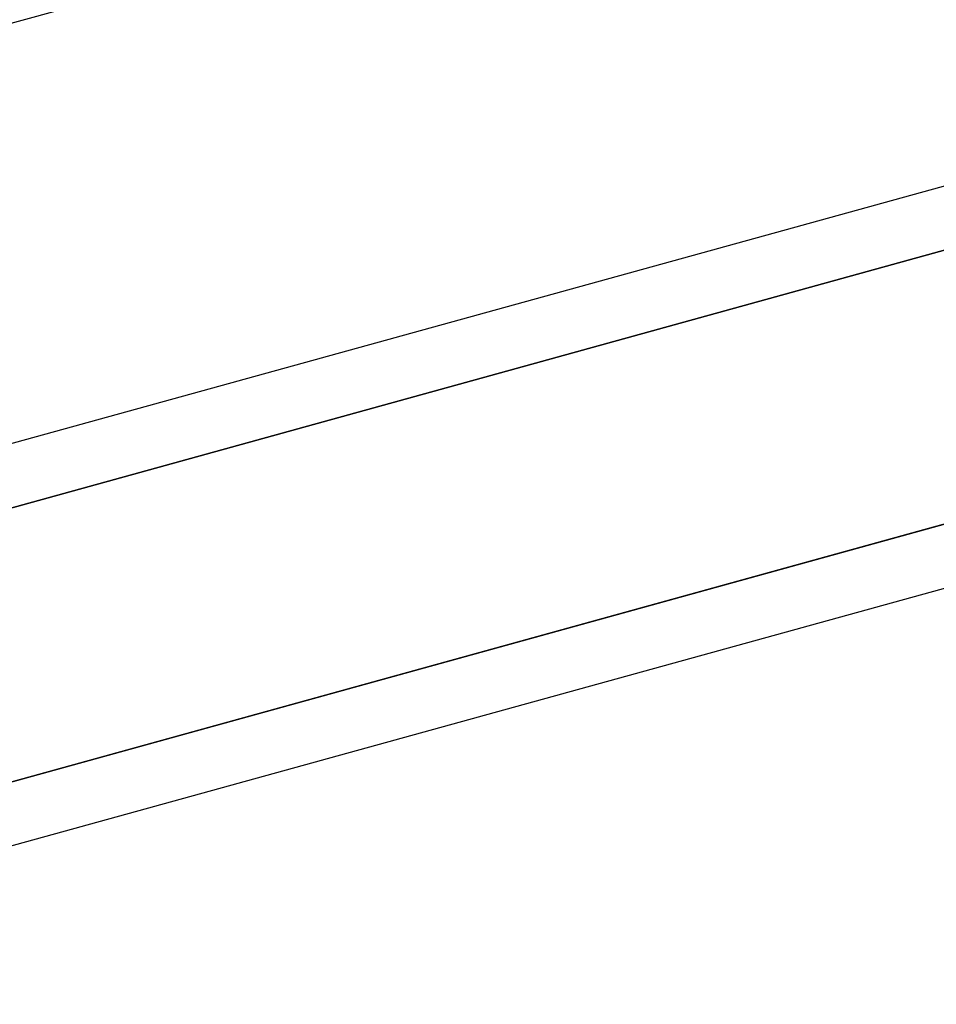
# Model space of a CAD drawing. Header units: millimetres. Extents: x -132 to 52, y -156 to 156.
# Tile 27 of 79: x -60.45 to -56.91, y -39.84 to -36.03. Entities that reach past the tile are written whole.
import ezdxf

# ---------------------------------------------------------------- set-up
doc = ezdxf.new("R2010")
doc.units = ezdxf.units.MM
doc.layers.add('MAIN-1', color=7, linetype='Continuous')

msp = doc.modelspace()

# ---------------------------------------------------------------- linework, layer by layer
at = {"layer": 'MAIN-1'}
for p, q in [((-24.6503, -26.1434), (-62.7012, -36.6536)), ((-25.3988, -27.976), (-63.4497, -38.4861)), ((-24.6503, -29.3254), (-62.7012, -39.8356)), ((-50.95, -33.4077), (-62.5, -36.598)), ((-50.95, -35.0336), (-62.5, -38.2238)), ((-50.9074, -35.2696), (-62.7774, -38.5482)), ((-62.5, -38.4716), (-50.95, -35.2813)), ((-50.8772, -36.3219), (-62.7614, -39.6044)), ((-62.7614, -39.6044), (-50.8772, -36.3219)), ((-50.95, -36.5897), (-62.5, -39.78))]:
    msp.add_line(p, q, dxfattribs=at)

doc.saveas('drawing.dxf')
